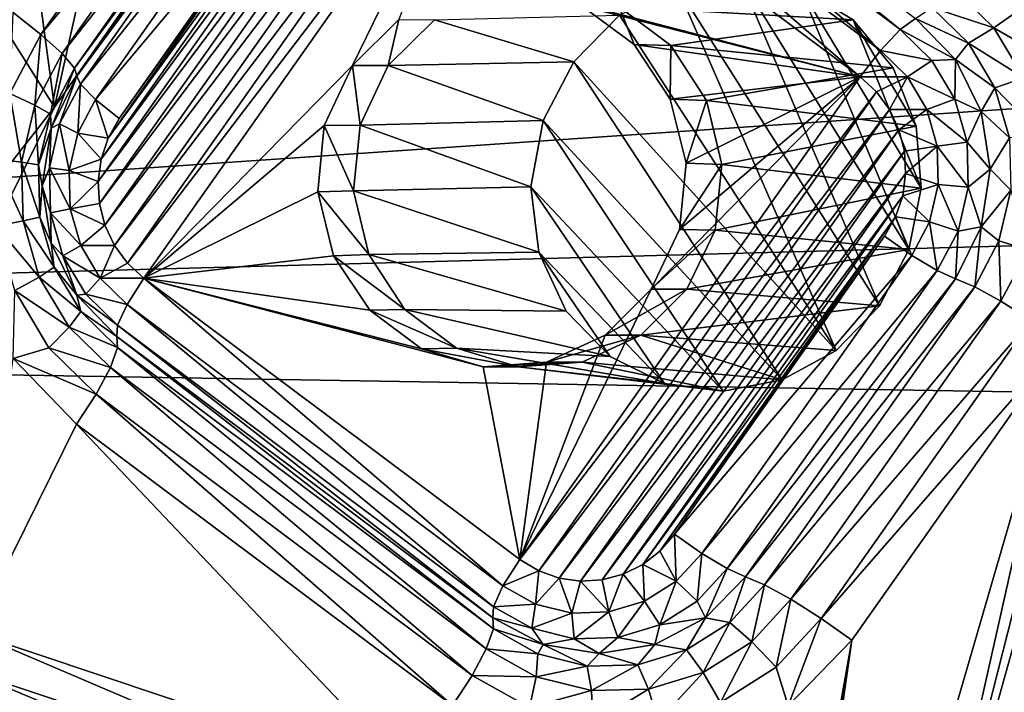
# Model space of a CAD drawing. Header units: metres. Extents: x -237 to 25, y -25 to 25.
# Tile 29 of 165: x -229.06 to -226.38, y 4.24 to 6.07. Entities that reach past the tile are written whole.
import ezdxf

# ---------------------------------------------------------------- set-up
doc = ezdxf.new("R2010")
doc.units = ezdxf.units.M
doc.layers.add('solid_10481232', color=7, linetype='CONTINUOUS')

msp = doc.modelspace()

# ---------------------------------------------------------------- linework, layer by layer
at = {"layer": 'solid_10481232'}
for points in [[(-228.534897, 7.746196, 87.649323), (-228.962341, 5.828925, 87.755898), (-229.117691, 6.977343, 87.794632)], [(-228.534897, 7.746196, 87.649323), (-227.951813, 7.267253, 87.503944), (-228.962341, 5.828925, 87.755898)], [(-228.962341, 5.828925, 87.755898), (-227.951813, 7.267253, 87.503944), (-229.149719, 6.125867, 86.229897)], [(-229.117691, 6.977343, 87.794632), (-228.962341, 5.828925, 87.755898), (-229.740005, 4.243146, 87.949791)], [(-213.77533, 6.68638, 180.407639), (-234.69548, 6.843811, 96.184639), (-235.377869, 5.207863, 96.35482)], [(-228.428802, 6.835932, 85.739517), (-228.99913, 6.026915, 85.881721), (-229.073975, 6.086112, 85.91832)], [(-228.428802, 6.835932, 85.739517), (-228.371033, 6.783558, 85.673302), (-228.99913, 6.026915, 85.881721)], [(-227.686462, 6.803862, 85.240303), (-227.645111, 6.834313, 85.31472), (-226.665985, 6.039742, 84.98587)], [(-227.645111, 6.834313, 85.31472), (-226.624619, 6.070193, 85.06028), (-226.665985, 6.039742, 84.98587)], [(-227.740341, 6.747101, 85.194672), (-227.686462, 6.803862, 85.240303), (-226.719864, 5.98298, 84.940231)], [(-227.686462, 6.803862, 85.240303), (-226.665985, 6.039742, 84.98587), (-226.719864, 5.98298, 84.940231)], [(-228.371033, 6.783558, 85.673302), (-228.941345, 5.974542, 85.815498), (-228.99913, 6.026915, 85.881721)], [(-228.371033, 6.783558, 85.673302), (-228.337112, 6.744161, 85.585182), (-228.941345, 5.974542, 85.815498)], [(-228.337112, 6.744161, 85.585182), (-228.90744, 5.935144, 85.727379), (-228.941345, 5.974542, 85.815498)], [(-228.337112, 6.744161, 85.585182), (-228.330978, 6.722357, 85.485725), (-228.90744, 5.935144, 85.727379)], [(-227.740341, 6.747101, 85.194672), (-226.775085, 5.911658, 84.932899), (-227.795578, 6.675779, 85.187332)], [(-227.740341, 6.747101, 85.194672), (-226.719864, 5.98298, 84.940231), (-226.775085, 5.911658, 84.932899)], [(-228.330978, 6.722357, 85.485725), (-228.901306, 5.91334, 85.627922), (-228.90744, 5.935144, 85.727379)], [(-228.32132, 6.700233, 85.39859), (-228.901306, 5.91334, 85.627922), (-228.330978, 6.722357, 85.485725)], [(-228.019501, 6.731121, 85.243164), (-228.83989, 5.567375, 85.447708), (-228.843414, 5.627735, 85.448593)], [(-228.076294, 6.715927, 85.257324), (-228.019501, 6.731121, 85.243164), (-228.843414, 5.627735, 85.448593)], [(-228.076294, 6.715927, 85.257324), (-228.843414, 5.627735, 85.448593), (-228.835342, 5.688108, 85.446579)], [(-227.960938, 6.73476, 85.228561), (-228.825134, 5.508846, 85.444038), (-228.83989, 5.567375, 85.447708)], [(-228.019501, 6.731121, 85.243164), (-227.960938, 6.73476, 85.228561), (-228.83989, 5.567375, 85.447708)], [(-228.129501, 6.689361, 85.270592), (-228.076294, 6.715927, 85.257324), (-228.835342, 5.688108, 85.446579)], [(-227.960938, 6.73476, 85.228561), (-227.902359, 6.726445, 85.213959), (-228.825134, 5.508846, 85.444038)], [(-227.902359, 6.726445, 85.213959), (-228.799362, 5.454002, 85.437607), (-228.825134, 5.508846, 85.444038)], [(-227.902359, 6.726445, 85.213959), (-227.847168, 6.706776, 85.200203), (-228.799362, 5.454002, 85.437607)], [(-214.167252, 5.783363, 180.505295), (-213.77533, 6.68638, 180.407639), (-235.377869, 5.207863, 96.35482)], [(-228.32132, 6.700233, 85.39859), (-228.891647, 5.891215, 85.540787), (-228.901306, 5.91334, 85.627922)], [(-228.32132, 6.700233, 85.39859), (-228.280106, 6.658993, 85.329247), (-228.891647, 5.891215, 85.540787)], [(-228.129501, 6.689361, 85.270592), (-228.835342, 5.688108, 85.446579), (-228.816254, 5.744984, 85.441818)], [(-228.176086, 6.653081, 85.282211), (-228.129501, 6.689361, 85.270592), (-228.816254, 5.744984, 85.441818)], [(-227.847168, 6.706776, 85.200203), (-228.76416, 5.405993, 85.428833), (-228.799362, 5.454002, 85.437607)], [(-227.847168, 6.706776, 85.200203), (-227.795578, 6.675779, 85.187332), (-228.76416, 5.405993, 85.428833)], [(-228.280106, 6.658993, 85.329247), (-228.850433, 5.849976, 85.471443), (-228.891647, 5.891215, 85.540787)], [(-228.280106, 6.658993, 85.329247), (-228.215866, 6.607175, 85.292122), (-228.850433, 5.849976, 85.471443)], [(-227.795578, 6.675779, 85.187332), (-228.71962, 5.365006, 85.417725), (-228.76416, 5.405993, 85.428833)], [(-228.152985, 5.942059, 85.276443), (-228.71962, 5.365006, 85.417725), (-227.795578, 6.675779, 85.187332)], [(-228.02742, 6.066896, 85.24514), (-228.152985, 5.942059, 85.276443), (-227.795578, 6.675779, 85.187332)], [(-227.696243, 6.15233, 85.162567), (-227.795578, 6.675779, 85.187332), (-226.775085, 5.911658, 84.932899)], [(-228.176086, 6.653081, 85.282211), (-228.816254, 5.744984, 85.441818), (-228.786179, 5.798158, 85.434319)], [(-228.215866, 6.607175, 85.292122), (-228.176086, 6.653081, 85.282211), (-228.786179, 5.798158, 85.434319)], [(-228.215866, 6.607175, 85.292122), (-228.786179, 5.798158, 85.434319), (-228.850433, 5.849976, 85.471443)], [(-228.855194, 6.577236, 86.073784), (-229.154617, 6.103866, 86.071045), (-229.745392, 5.080102, 86.295738)], [(-228.855194, 6.577236, 86.073784), (-229.745392, 5.080102, 86.295738), (-229.149719, 6.125867, 86.229897)], [(-227.273239, 6.159862, 87.673019), (-227.103577, 6.185945, 87.608604), (-226.722107, 5.290026, 87.305695)], [(-227.103577, 6.185945, 87.608604), (-226.642303, 5.442949, 87.298698), (-226.722107, 5.290026, 87.305695)], [(-227.103577, 6.185945, 87.608604), (-226.937958, 6.15341, 87.534698), (-226.642303, 5.442949, 87.298698)], [(-225.852539, 6.17971, 85.115128), (-225.920776, 4.560153, 85.132141), (-226.630829, 3.392807, 85.309174)], [(-226.116699, 5.414429, 85.180992), (-225.852539, 6.17971, 85.115128), (-226.630829, 3.392807, 85.309174)], [(-227.529053, 6.103484, 85.12088), (-227.696243, 6.15233, 85.162567), (-226.775085, 5.911658, 84.932899)], [(-227.428726, 6.102077, 85.511124), (-226.794022, 6.066704, 87.46051), (-226.937958, 6.15341, 87.534698)], [(-227.42778, 6.078794, 87.719818), (-227.273239, 6.159862, 87.673019), (-226.840271, 5.168464, 87.331055)], [(-227.273239, 6.159862, 87.673019), (-226.722107, 5.290026, 87.305695), (-226.840271, 5.168464, 87.331055)], [(-226.937958, 6.15341, 87.534698), (-226.608887, 5.609446, 87.311348), (-226.642303, 5.442949, 87.298698)], [(-226.937958, 6.15341, 87.534698), (-226.794022, 6.066704, 87.46051), (-226.608887, 5.609446, 87.311348)], [(-226.52356, 6.15443, 85.212669), (-226.411438, 6.044782, 85.184723), (-226.580475, 6.100204, 85.147209)], [(-226.332092, 6.100856, 85.216751), (-226.411438, 6.044782, 85.184723), (-226.52356, 6.15443, 85.212669)], [(-228.962341, 5.828925, 87.755898), (-229.149719, 6.125867, 86.229897), (-230.003967, 4.499037, 86.442886)], [(-227.388382, 5.999053, 85.085815), (-227.529053, 6.103484, 85.12088), (-226.775085, 5.911658, 84.932899)], [(-227.428726, 6.102077, 85.511124), (-227.529053, 6.103484, 85.12088), (-227.388382, 5.999053, 85.085815)], [(-227.428726, 6.102077, 85.511124), (-227.388382, 5.999053, 85.085815), (-227.288361, 5.996208, 85.47551)], [(-227.428726, 6.102077, 85.511124), (-227.288361, 5.996208, 85.47551), (-226.794022, 6.066704, 87.46051)], [(-226.580475, 6.100204, 85.147209), (-226.480682, 6.0026, 85.122322), (-226.624619, 6.070193, 85.06028)], [(-226.411438, 6.044782, 85.184723), (-226.480682, 6.0026, 85.122322), (-226.580475, 6.100204, 85.147209)], [(-226.332092, 6.100856, 85.216751), (-226.239548, 5.945206, 85.193672), (-226.411438, 6.044782, 85.184723)], [(-229.083649, 5.866487, 85.902794), (-229.073975, 6.086112, 85.91832), (-228.99913, 6.026915, 85.881721)], [(-227.930664, 6.066791, 85.634087), (-227.42778, 6.078794, 87.719818), (-227.5522, 5.952332, 87.744507)], [(-227.42778, 6.078794, 87.719818), (-226.840271, 5.168464, 87.331055), (-227.5522, 5.952332, 87.744507)], [(-226.665985, 6.039742, 84.98587), (-226.624619, 6.070193, 85.06028), (-226.515991, 5.958236, 85.033195)], [(-226.480682, 6.0026, 85.122322), (-226.515991, 5.958236, 85.033195), (-226.624619, 6.070193, 85.06028)], [(-228.056213, 5.942059, 85.664566), (-228.152985, 5.942059, 85.276443), (-228.02742, 6.066896, 85.24514)], [(-227.930664, 6.066791, 85.634087), (-228.056213, 5.942059, 85.664566), (-228.02742, 6.066896, 85.24514)], [(-227.930664, 6.066791, 85.634087), (-227.5522, 5.952332, 87.744507), (-228.056213, 5.942059, 85.664566)], [(-227.288361, 5.996208, 85.47551), (-226.685471, 5.935756, 87.394241), (-226.794022, 6.066704, 87.46051)], [(-226.794022, 6.066704, 87.46051), (-226.62291, 5.777595, 87.343369), (-226.608887, 5.609446, 87.311348)], [(-226.794022, 6.066704, 87.46051), (-226.685471, 5.935756, 87.394241), (-226.62291, 5.777595, 87.343369)], [(-226.411438, 6.044782, 85.184723), (-226.330688, 5.908965, 85.164581), (-226.480682, 6.0026, 85.122322)], [(-226.239548, 5.945206, 85.193672), (-226.330688, 5.908965, 85.164581), (-226.411438, 6.044782, 85.184723)], [(-229.083649, 5.866487, 85.902794), (-228.99913, 6.026915, 85.881721), (-229.015106, 5.834555, 85.833885)], [(-228.99913, 6.026915, 85.881721), (-228.941345, 5.974542, 85.815498), (-229.015106, 5.834555, 85.833885)], [(-226.665985, 6.039742, 84.98587), (-226.57991, 5.955568, 84.964409), (-226.719864, 5.98298, 84.940231)], [(-226.665985, 6.039742, 84.98587), (-226.515991, 5.958236, 85.033195), (-226.57991, 5.955568, 84.964409)], [(-227.290482, 5.851027, 85.061401), (-227.388382, 5.999053, 85.085815), (-226.775085, 5.911658, 84.932899)], [(-227.288361, 5.996208, 85.47551), (-227.388382, 5.999053, 85.085815), (-227.290482, 5.851027, 85.061401)], [(-227.288361, 5.996208, 85.47551), (-227.290482, 5.851027, 85.061401), (-227.191727, 5.847435, 85.450577)], [(-227.288361, 5.996208, 85.47551), (-227.191727, 5.847435, 85.450577), (-226.685471, 5.935756, 87.394241)], [(-226.480682, 6.0026, 85.122322), (-226.408798, 5.881702, 85.104401), (-226.515991, 5.958236, 85.033195)], [(-226.330688, 5.908965, 85.164581), (-226.408798, 5.881702, 85.104401), (-226.480682, 6.0026, 85.122322)], [(-229.015106, 5.834555, 85.833885), (-228.941345, 5.974542, 85.815498), (-228.973083, 5.810534, 85.743752)], [(-228.941345, 5.974542, 85.815498), (-228.90744, 5.935144, 85.727379), (-228.973083, 5.810534, 85.743752)], [(-226.719864, 5.98298, 84.940231), (-226.646683, 5.911414, 84.921989), (-226.775085, 5.911658, 84.932899)], [(-226.57991, 5.955568, 84.964409), (-226.646683, 5.911414, 84.921989), (-226.719864, 5.98298, 84.940231)], [(-228.973083, 5.810534, 85.743752), (-228.90744, 5.935144, 85.727379), (-228.971054, 5.772266, 85.645309)], [(-228.90744, 5.935144, 85.727379), (-228.901306, 5.91334, 85.627922), (-228.971054, 5.772266, 85.645309)], [(-228.152985, 5.942059, 85.276443), (-228.229599, 5.779529, 85.295547), (-228.71962, 5.365006, 85.417725)], [(-228.132339, 5.780779, 85.684372), (-228.229599, 5.779529, 85.295547), (-228.152985, 5.942059, 85.276443)], [(-228.132339, 5.780779, 85.684372), (-228.152985, 5.942059, 85.276443), (-228.056213, 5.942059, 85.664566)], [(-227.635147, 5.793341, 87.745361), (-228.132339, 5.780779, 85.684372), (-228.056213, 5.942059, 85.664566)], [(-227.635147, 5.793341, 87.745361), (-228.056213, 5.942059, 85.664566), (-227.5522, 5.952332, 87.744507)], [(-227.635147, 5.793341, 87.745361), (-227.5522, 5.952332, 87.744507), (-226.986526, 5.088569, 87.372162)], [(-226.986526, 5.088569, 87.372162), (-227.5522, 5.952332, 87.744507), (-226.840271, 5.168464, 87.331055)], [(-227.191727, 5.847435, 85.450577), (-226.62291, 5.777595, 87.343369), (-226.685471, 5.935756, 87.394241)], [(-226.57991, 5.955568, 84.964409), (-226.517914, 5.851305, 84.948952), (-226.646683, 5.911414, 84.921989)], [(-226.57991, 5.955568, 84.964409), (-226.515991, 5.958236, 85.033195), (-226.517914, 5.851305, 84.948952)], [(-226.517914, 5.851305, 84.948952), (-226.515991, 5.958236, 85.033195), (-226.446243, 5.817162, 85.015808)], [(-226.408798, 5.881702, 85.104401), (-226.446243, 5.817162, 85.015808), (-226.515991, 5.958236, 85.033195)], [(-228.948257, 5.783751, 85.554901), (-228.971054, 5.772266, 85.645309), (-228.901306, 5.91334, 85.627922)], [(-228.948257, 5.783751, 85.554901), (-228.901306, 5.91334, 85.627922), (-228.891647, 5.891215, 85.540787)], [(-226.775085, 5.911658, 84.932899), (-226.730545, 5.870672, 84.921799), (-227.699142, 4.600886, 85.163292)], [(-227.341736, 5.334606, 85.074181), (-226.775085, 5.911658, 84.932899), (-227.699142, 4.600886, 85.163292)], [(-227.265106, 5.497136, 85.055077), (-226.775085, 5.911658, 84.932899), (-227.341736, 5.334606, 85.074181)], [(-227.247452, 5.677078, 85.050674), (-227.290482, 5.851027, 85.061401), (-226.775085, 5.911658, 84.932899)], [(-227.265106, 5.497136, 85.055077), (-227.247452, 5.677078, 85.050674), (-226.775085, 5.911658, 84.932899)], [(-226.646683, 5.911414, 84.921989), (-226.730545, 5.870672, 84.921799), (-226.775085, 5.911658, 84.932899)], [(-226.646683, 5.911414, 84.921989), (-226.695343, 5.822663, 84.913017), (-226.730545, 5.870672, 84.921799)], [(-226.646683, 5.911414, 84.921989), (-226.593979, 5.822768, 84.908852), (-226.695343, 5.822663, 84.913017)], [(-226.517914, 5.851305, 84.948952), (-226.593979, 5.822768, 84.908852), (-226.646683, 5.911414, 84.921989)], [(-226.330688, 5.908965, 85.164581), (-226.286789, 5.756235, 85.153641), (-226.408798, 5.881702, 85.104401)], [(-228.948257, 5.783751, 85.554901), (-228.891647, 5.891215, 85.540787), (-228.898575, 5.758608, 85.483444)], [(-228.891647, 5.891215, 85.540787), (-228.850433, 5.849976, 85.471443), (-228.898575, 5.758608, 85.483444)], [(-226.408798, 5.881702, 85.104401), (-226.36972, 5.745749, 85.094658), (-226.446243, 5.817162, 85.015808)], [(-226.286789, 5.756235, 85.153641), (-226.36972, 5.745749, 85.094658), (-226.408798, 5.881702, 85.104401)], [(-229.125, 5.68898, 85.913101), (-229.083649, 5.866487, 85.902794), (-229.051178, 5.679666, 85.84288)], [(-229.083649, 5.866487, 85.902794), (-229.015106, 5.834555, 85.833885), (-229.051178, 5.679666, 85.84288)], [(-226.730545, 5.870672, 84.921799), (-227.647537, 4.569889, 85.150429), (-227.699142, 4.600886, 85.163292)], [(-226.730545, 5.870672, 84.921799), (-226.695343, 5.822663, 84.913017), (-227.647537, 4.569889, 85.150429)], [(-229.740005, 4.243146, 87.949791), (-228.962341, 5.828925, 87.755898), (-230.003967, 4.499037, 86.442886)], [(-229.051178, 5.679666, 85.84288), (-229.015106, 5.834555, 85.833885), (-229.005203, 5.67266, 85.751755)], [(-229.015106, 5.834555, 85.833885), (-228.973083, 5.810534, 85.743752), (-229.005203, 5.67266, 85.751755)], [(-228.816254, 5.744984, 85.441818), (-228.898575, 5.758608, 85.483444), (-228.850433, 5.849976, 85.471443)], [(-228.816254, 5.744984, 85.441818), (-228.850433, 5.849976, 85.471443), (-228.786179, 5.798158, 85.434319)], [(-227.191727, 5.847435, 85.450577), (-227.290482, 5.851027, 85.061401), (-227.247452, 5.677078, 85.050674)], [(-227.191727, 5.847435, 85.450577), (-227.247452, 5.677078, 85.050674), (-227.150192, 5.673619, 85.439423)], [(-227.191727, 5.847435, 85.450577), (-227.150192, 5.673619, 85.439423), (-226.62291, 5.777595, 87.343369)], [(-226.517914, 5.851305, 84.948952), (-226.484222, 5.734058, 84.940552), (-226.593979, 5.822768, 84.908852)], [(-226.517914, 5.851305, 84.948952), (-226.446243, 5.817162, 85.015808), (-226.484222, 5.734058, 84.940552)], [(-229.005203, 5.67266, 85.751755), (-228.973083, 5.810534, 85.743752), (-228.971054, 5.772266, 85.645309)], [(-226.695343, 5.822663, 84.913017), (-227.592361, 4.55022, 85.136665), (-227.647537, 4.569889, 85.150429)], [(-226.695343, 5.822663, 84.913017), (-226.669571, 5.767819, 84.906593), (-227.592361, 4.55022, 85.136665)], [(-226.593979, 5.822768, 84.908852), (-226.669571, 5.767819, 84.906593), (-226.695343, 5.822663, 84.913017)], [(-226.593979, 5.822768, 84.908852), (-226.565323, 5.723082, 84.901703), (-226.669571, 5.767819, 84.906593)], [(-226.484222, 5.734058, 84.940552), (-226.565323, 5.723082, 84.901703), (-226.593979, 5.822768, 84.908852)], [(-226.484222, 5.734058, 84.940552), (-226.446243, 5.817162, 85.015808), (-226.422211, 5.66078, 85.009819)], [(-226.36972, 5.745749, 85.094658), (-226.422211, 5.66078, 85.009819), (-226.446243, 5.817162, 85.015808)], [(-214.501633, 4.856084, 180.588608), (-214.167252, 5.783363, 180.505295), (-235.377869, 5.207863, 96.35482)], [(-228.975952, 5.664848, 85.561813), (-228.971054, 5.772266, 85.645309), (-228.948257, 5.783751, 85.554901)], [(-228.975952, 5.664848, 85.561813), (-228.948257, 5.783751, 85.554901), (-228.922119, 5.657514, 85.489319)], [(-228.948257, 5.783751, 85.554901), (-228.898575, 5.758608, 85.483444), (-228.922119, 5.657514, 85.489319)], [(-228.229599, 5.779529, 85.295547), (-228.247253, 5.599587, 85.29995), (-228.71962, 5.365006, 85.417725)], [(-228.150223, 5.602432, 85.690285), (-228.247253, 5.599587, 85.29995), (-228.229599, 5.779529, 85.295547)], [(-228.132339, 5.780779, 85.684372), (-228.150223, 5.602432, 85.690285), (-228.229599, 5.779529, 85.295547)], [(-227.668839, 5.613073, 87.722435), (-228.150223, 5.602432, 85.690285), (-228.132339, 5.780779, 85.684372)], [(-227.635147, 5.793341, 87.745361), (-227.668839, 5.613073, 87.722435), (-228.132339, 5.780779, 85.684372)], [(-227.635147, 5.793341, 87.745361), (-227.146515, 5.057941, 87.425385), (-227.668839, 5.613073, 87.722435)], [(-227.635147, 5.793341, 87.745361), (-226.986526, 5.088569, 87.372162), (-227.146515, 5.057941, 87.425385)], [(-227.150192, 5.673619, 85.439423), (-226.608887, 5.609446, 87.311348), (-226.62291, 5.777595, 87.343369)], [(-229.005203, 5.67266, 85.751755), (-228.971054, 5.772266, 85.645309), (-228.995087, 5.615884, 85.651306)], [(-228.975952, 5.664848, 85.561813), (-228.995087, 5.615884, 85.651306), (-228.971054, 5.772266, 85.645309)], [(-228.835342, 5.688108, 85.446579), (-228.922119, 5.657514, 85.489319), (-228.898575, 5.758608, 85.483444)], [(-228.816254, 5.744984, 85.441818), (-228.835342, 5.688108, 85.446579), (-228.898575, 5.758608, 85.483444)], [(-226.669571, 5.767819, 84.906593), (-227.533783, 4.541905, 85.122063), (-227.592361, 4.55022, 85.136665)], [(-226.669571, 5.767819, 84.906593), (-226.654831, 5.709291, 84.902916), (-227.533783, 4.541905, 85.122063)], [(-226.565323, 5.723082, 84.901703), (-226.654831, 5.709291, 84.902916), (-226.669571, 5.767819, 84.906593)], [(-226.565323, 5.723082, 84.901703), (-226.651291, 5.648931, 84.902039), (-226.654831, 5.709291, 84.902916)], [(-226.565323, 5.723082, 84.901703), (-226.562683, 5.619151, 84.901047), (-226.651291, 5.648931, 84.902039)], [(-226.484222, 5.734058, 84.940552), (-226.48111, 5.611817, 84.939774), (-226.565323, 5.723082, 84.901703)], [(-226.48111, 5.611817, 84.939774), (-226.562683, 5.619151, 84.901047), (-226.565323, 5.723082, 84.901703)], [(-226.484222, 5.734058, 84.940552), (-226.422211, 5.66078, 85.009819), (-226.48111, 5.611817, 84.939774)], [(-226.36972, 5.745749, 85.094658), (-226.366119, 5.604005, 85.093758), (-226.422211, 5.66078, 85.009819)], [(-226.654831, 5.709291, 84.902916), (-227.475204, 4.545544, 85.10746), (-227.533783, 4.541905, 85.122063)], [(-226.654831, 5.709291, 84.902916), (-226.651291, 5.648931, 84.902039), (-227.475204, 4.545544, 85.10746)], [(-229.125, 5.68898, 85.913101), (-229.051178, 5.679666, 85.84288), (-229.047134, 5.520431, 85.841873)], [(-229.120361, 5.506492, 85.911942), (-229.125, 5.68898, 85.913101), (-229.047134, 5.520431, 85.841873)], [(-229.051178, 5.679666, 85.84288), (-229.005203, 5.67266, 85.751755), (-229.001602, 5.530916, 85.750862)], [(-229.047134, 5.520431, 85.841873), (-229.051178, 5.679666, 85.84288), (-229.001602, 5.530916, 85.750862)], [(-229.001602, 5.530916, 85.750862), (-229.005203, 5.67266, 85.751755), (-228.995087, 5.615884, 85.651306)], [(-228.835342, 5.688108, 85.446579), (-228.843414, 5.627735, 85.448593), (-228.922119, 5.657514, 85.489319)], [(-227.150192, 5.673619, 85.439423), (-227.247452, 5.677078, 85.050674), (-227.265106, 5.497136, 85.055077)], [(-227.150192, 5.673619, 85.439423), (-227.265106, 5.497136, 85.055077), (-227.168686, 5.495539, 85.443474)], [(-227.150192, 5.673619, 85.439423), (-227.168686, 5.495539, 85.443474), (-226.608887, 5.609446, 87.311348)], [(-228.972855, 5.542607, 85.561035), (-228.995087, 5.615884, 85.651306), (-228.975952, 5.664848, 85.561813)], [(-228.975952, 5.664848, 85.561813), (-228.922119, 5.657514, 85.489319), (-228.919479, 5.553583, 85.488663)], [(-228.972855, 5.542607, 85.561035), (-228.975952, 5.664848, 85.561813), (-228.919479, 5.553583, 85.488663)], [(-228.843414, 5.627735, 85.448593), (-228.919479, 5.553583, 85.488663), (-228.922119, 5.657514, 85.489319)], [(-226.651291, 5.648931, 84.902039), (-227.418411, 4.560738, 85.0933), (-227.475204, 4.545544, 85.10746)], [(-226.651291, 5.648931, 84.902039), (-226.659363, 5.588557, 84.904045), (-227.418411, 4.560738, 85.0933)], [(-226.562683, 5.619151, 84.901047), (-226.659363, 5.588557, 84.904045), (-226.651291, 5.648931, 84.902039)], [(-226.48111, 5.611817, 84.939774), (-226.422211, 5.66078, 85.009819), (-226.446243, 5.504399, 85.015808)], [(-226.366119, 5.604005, 85.093758), (-226.446243, 5.504399, 85.015808), (-226.422211, 5.66078, 85.009819)], [(-229.001602, 5.530916, 85.750862), (-228.995087, 5.615884, 85.651306), (-228.971054, 5.459503, 85.645309)], [(-228.972855, 5.542607, 85.561035), (-228.971054, 5.459503, 85.645309), (-228.995087, 5.615884, 85.651306)], [(-228.843414, 5.627735, 85.448593), (-228.83989, 5.567375, 85.447708), (-228.919479, 5.553583, 85.488663)], [(-226.562683, 5.619151, 84.901047), (-226.586227, 5.518057, 84.906921), (-226.659363, 5.588557, 84.904045)], [(-226.50882, 5.492914, 84.946686), (-226.586227, 5.518057, 84.906921), (-226.562683, 5.619151, 84.901047)], [(-226.48111, 5.611817, 84.939774), (-226.50882, 5.492914, 84.946686), (-226.562683, 5.619151, 84.901047)], [(-228.247253, 5.599587, 85.29995), (-228.204239, 5.425638, 85.289223), (-228.71962, 5.365006, 85.417725)], [(-228.150223, 5.602432, 85.690285), (-228.108261, 5.429002, 85.680611), (-228.247253, 5.599587, 85.29995)], [(-228.108261, 5.429002, 85.680611), (-228.204239, 5.425638, 85.289223), (-228.247253, 5.599587, 85.29995)], [(-227.668839, 5.613073, 87.722435), (-227.647476, 5.435274, 87.679199), (-228.150223, 5.602432, 85.690285)], [(-227.647476, 5.435274, 87.679199), (-228.108261, 5.429002, 85.680611), (-228.150223, 5.602432, 85.690285)], [(-227.668839, 5.613073, 87.722435), (-227.146515, 5.057941, 87.425385), (-227.305893, 5.079017, 87.486824)], [(-227.668839, 5.613073, 87.722435), (-227.305893, 5.079017, 87.486824), (-227.647476, 5.435274, 87.679199)], [(-226.659363, 5.588557, 84.904045), (-227.365204, 4.587304, 85.080032), (-227.418411, 4.560738, 85.0933)], [(-226.659363, 5.588557, 84.904045), (-226.678452, 5.531681, 84.908806), (-227.365204, 4.587304, 85.080032)], [(-227.168686, 5.495539, 85.443474), (-226.642303, 5.442949, 87.298698), (-226.608887, 5.609446, 87.311348)], [(-226.586227, 5.518057, 84.906921), (-226.678452, 5.531681, 84.908806), (-226.659363, 5.588557, 84.904045)], [(-226.48111, 5.611817, 84.939774), (-226.446243, 5.504399, 85.015808), (-226.50882, 5.492914, 84.946686)], [(-226.366119, 5.604005, 85.093758), (-226.398239, 5.466131, 85.101768), (-226.446243, 5.504399, 85.015808)], [(-226.318817, 5.442111, 85.161629), (-226.398239, 5.466131, 85.101768), (-226.366119, 5.604005, 85.093758)], [(-228.83989, 5.567375, 85.447708), (-228.825134, 5.508846, 85.444038), (-228.919479, 5.553583, 85.488663)], [(-228.972855, 5.542607, 85.561035), (-228.919479, 5.553583, 85.488663), (-228.890823, 5.453897, 85.481514)], [(-228.939148, 5.425361, 85.552635), (-228.971054, 5.459503, 85.645309), (-228.972855, 5.542607, 85.561035)], [(-228.939148, 5.425361, 85.552635), (-228.972855, 5.542607, 85.561035), (-228.890823, 5.453897, 85.481514)], [(-228.825134, 5.508846, 85.444038), (-228.890823, 5.453897, 85.481514), (-228.919479, 5.553583, 85.488663)], [(-229.120361, 5.506492, 85.911942), (-229.047134, 5.520431, 85.841873), (-229.003235, 5.367701, 85.830925)], [(-229.047134, 5.520431, 85.841873), (-229.001602, 5.530916, 85.750862), (-228.962524, 5.394963, 85.741119)], [(-229.003235, 5.367701, 85.830925), (-229.047134, 5.520431, 85.841873), (-228.962524, 5.394963, 85.741119)], [(-228.962524, 5.394963, 85.741119), (-229.001602, 5.530916, 85.750862), (-228.971054, 5.459503, 85.645309)], [(-228.825134, 5.508846, 85.444038), (-228.799362, 5.454002, 85.437607), (-228.890823, 5.453897, 85.481514)], [(-226.678452, 5.531681, 84.908806), (-227.318619, 4.623584, 85.06842), (-227.365204, 4.587304, 85.080032)], [(-226.678452, 5.531681, 84.908806), (-226.708527, 5.478507, 84.916306), (-227.318619, 4.623584, 85.06842)], [(-226.634369, 5.426689, 84.918922), (-226.708527, 5.478507, 84.916306), (-226.678452, 5.531681, 84.908806)], [(-226.586227, 5.518057, 84.906921), (-226.634369, 5.426689, 84.918922), (-226.678452, 5.531681, 84.908806)], [(-226.586227, 5.518057, 84.906921), (-226.56543, 5.385449, 84.9608), (-226.634369, 5.426689, 84.918922)], [(-226.50882, 5.492914, 84.946686), (-226.56543, 5.385449, 84.9608), (-226.586227, 5.518057, 84.906921)], [(-229.070053, 5.331459, 85.899399), (-229.120361, 5.506492, 85.911942), (-229.003235, 5.367701, 85.830925)], [(-227.168686, 5.495539, 85.443474), (-227.265106, 5.497136, 85.055077), (-227.341736, 5.334606, 85.074181)], [(-227.168686, 5.495539, 85.443474), (-227.341736, 5.334606, 85.074181), (-227.244965, 5.334606, 85.462296)], [(-227.168686, 5.495539, 85.443474), (-227.244965, 5.334606, 85.462296), (-226.642303, 5.442949, 87.298698)], [(-226.50882, 5.492914, 84.946686), (-226.515991, 5.363325, 85.033195), (-226.56543, 5.385449, 84.9608)], [(-226.446243, 5.504399, 85.015808), (-226.463882, 5.341521, 85.118134), (-226.515991, 5.363325, 85.033195)], [(-226.50882, 5.492914, 84.946686), (-226.446243, 5.504399, 85.015808), (-226.515991, 5.363325, 85.033195)], [(-226.398239, 5.466131, 85.101768), (-226.463882, 5.341521, 85.118134), (-226.446243, 5.504399, 85.015808)], [(-228.962524, 5.394963, 85.741119), (-228.971054, 5.459503, 85.645309), (-228.901306, 5.318429, 85.627922)], [(-228.939148, 5.425361, 85.552635), (-228.901306, 5.318429, 85.627922), (-228.971054, 5.459503, 85.645309)], [(-228.939148, 5.425361, 85.552635), (-228.890823, 5.453897, 85.481514), (-228.83812, 5.365251, 85.468376)], [(-228.799362, 5.454002, 85.437607), (-228.83812, 5.365251, 85.468376), (-228.890823, 5.453897, 85.481514)], [(-228.799362, 5.454002, 85.437607), (-228.76416, 5.405993, 85.428833), (-228.83812, 5.365251, 85.468376)], [(-226.708527, 5.478507, 84.916306), (-227.278854, 4.66949, 85.058502), (-227.318619, 4.623584, 85.06842)], [(-226.634369, 5.426689, 84.918922), (-227.278854, 4.66949, 85.058502), (-226.708527, 5.478507, 84.916306)], [(-226.398239, 5.466131, 85.101768), (-226.392578, 5.302124, 85.180016), (-226.463882, 5.341521, 85.118134)], [(-226.318817, 5.442111, 85.161629), (-226.392578, 5.302124, 85.180016), (-226.398239, 5.466131, 85.101768)], [(-228.108261, 5.429002, 85.680611), (-228.011215, 5.280107, 85.656364), (-228.204239, 5.425638, 85.289223)], [(-227.647476, 5.435274, 87.679199), (-227.572495, 5.275101, 87.620338), (-228.108261, 5.429002, 85.680611)], [(-227.572495, 5.275101, 87.620338), (-228.011215, 5.280107, 85.656364), (-228.108261, 5.429002, 85.680611)], [(-227.647476, 5.435274, 87.679199), (-227.305893, 5.079017, 87.486824), (-227.453293, 5.152442, 87.55365)], [(-227.647476, 5.435274, 87.679199), (-227.453293, 5.152442, 87.55365), (-227.572495, 5.275101, 87.620338)], [(-226.634369, 5.426689, 84.918922), (-227.204697, 4.617672, 85.061119), (-227.278854, 4.66949, 85.058502)], [(-226.642303, 5.442949, 87.298698), (-227.244965, 5.334606, 85.462296), (-226.722107, 5.290026, 87.305695)], [(-226.634369, 5.426689, 84.918922), (-226.56543, 5.385449, 84.9608), (-227.204697, 4.617672, 85.061119)], [(-226.318817, 5.442111, 85.161629), (-226.310471, 5.24975, 85.211357), (-226.392578, 5.302124, 85.180016)], [(-228.877151, 5.321097, 85.537178), (-228.901306, 5.318429, 85.627922), (-228.939148, 5.425361, 85.552635)], [(-228.877151, 5.321097, 85.537178), (-228.939148, 5.425361, 85.552635), (-228.83812, 5.365251, 85.468376)], [(-228.76416, 5.405993, 85.428833), (-228.71962, 5.365006, 85.417725), (-228.83812, 5.365251, 85.468376)], [(-228.204239, 5.425638, 85.289223), (-228.106323, 5.277612, 85.264816), (-228.71962, 5.365006, 85.417725)], [(-228.011215, 5.280107, 85.656364), (-228.106323, 5.277612, 85.264816), (-228.204239, 5.425638, 85.289223)], [(-226.227188, 5.190552, 85.208542), (-226.116699, 5.414429, 85.180992), (-226.630829, 3.392807, 85.309174)], [(-229.003235, 5.367701, 85.830925), (-228.962524, 5.394963, 85.741119), (-228.89064, 5.274065, 85.72319)], [(-228.89064, 5.274065, 85.72319), (-228.962524, 5.394963, 85.741119), (-228.901306, 5.318429, 85.627922)], [(-226.56543, 5.385449, 84.9608), (-227.135757, 4.576433, 85.102997), (-227.204697, 4.617672, 85.061119)], [(-226.56543, 5.385449, 84.9608), (-226.515991, 5.363325, 85.033195), (-227.135757, 4.576433, 85.102997)], [(-229.070053, 5.331459, 85.899399), (-229.003235, 5.367701, 85.830925), (-228.922485, 5.231884, 85.810791)], [(-228.922485, 5.231884, 85.810791), (-229.003235, 5.367701, 85.830925), (-228.89064, 5.274065, 85.72319)], [(-228.877151, 5.321097, 85.537178), (-228.83812, 5.365251, 85.468376), (-228.764938, 5.293685, 85.450134)], [(-228.71962, 5.365006, 85.417725), (-228.764938, 5.293685, 85.450134), (-228.83812, 5.365251, 85.468376)], [(-227.744461, 4.529564, 85.195694), (-228.764938, 5.293685, 85.450134), (-228.71962, 5.365006, 85.417725)], [(-227.798462, 5.124335, 85.188057), (-227.699142, 4.600886, 85.163292), (-228.71962, 5.365006, 85.417725)], [(-227.744461, 4.529564, 85.195694), (-228.71962, 5.365006, 85.417725), (-227.699142, 4.600886, 85.163292)], [(-227.965652, 5.173181, 85.229744), (-227.798462, 5.124335, 85.188057), (-228.71962, 5.365006, 85.417725)], [(-228.106323, 5.277612, 85.264816), (-227.965652, 5.173181, 85.229744), (-228.71962, 5.365006, 85.417725)], [(-226.515991, 5.363325, 85.033195), (-227.086319, 4.554308, 85.1754), (-227.135757, 4.576433, 85.102997)], [(-226.463882, 5.341521, 85.118134), (-227.086319, 4.554308, 85.1754), (-226.515991, 5.363325, 85.033195)], [(-228.977509, 5.175809, 85.876328), (-229.074463, 5.1464, 85.918442), (-229.070053, 5.331459, 85.899399)], [(-228.977509, 5.175809, 85.876328), (-229.070053, 5.331459, 85.899399), (-228.922485, 5.231884, 85.810791)], [(-228.791092, 5.236924, 85.515717), (-228.901306, 5.318429, 85.627922), (-228.877151, 5.321097, 85.537178)], [(-228.791092, 5.236924, 85.515717), (-228.877151, 5.321097, 85.537178), (-228.764938, 5.293685, 85.450134)], [(-227.4673, 5.209769, 85.105484), (-227.341736, 5.334606, 85.074181), (-227.699142, 4.600886, 85.163292)], [(-227.244965, 5.334606, 85.462296), (-227.341736, 5.334606, 85.074181), (-227.4673, 5.209769, 85.105484)], [(-227.370392, 5.209795, 85.493767), (-227.244965, 5.334606, 85.462296), (-227.4673, 5.209769, 85.105484)], [(-226.722107, 5.290026, 87.305695), (-227.244965, 5.334606, 85.462296), (-227.370392, 5.209795, 85.493767)], [(-226.463882, 5.341521, 85.118134), (-227.03421, 4.532505, 85.260338), (-227.086319, 4.554308, 85.1754)], [(-226.463882, 5.341521, 85.118134), (-226.392578, 5.302124, 85.180016), (-227.03421, 4.532505, 85.260338)], [(-228.89064, 5.274065, 85.72319), (-228.901306, 5.318429, 85.627922), (-228.792679, 5.206472, 85.600838)], [(-228.791092, 5.236924, 85.515717), (-228.792679, 5.206472, 85.600838), (-228.901306, 5.318429, 85.627922)], [(-227.770615, 4.472803, 85.261284), (-228.791092, 5.236924, 85.515717), (-228.764938, 5.293685, 85.450134)], [(-227.744461, 4.529564, 85.195694), (-227.770615, 4.472803, 85.261284), (-228.764938, 5.293685, 85.450134)], [(-226.392578, 5.302124, 85.180016), (-226.962891, 4.493107, 85.322212), (-227.03421, 4.532505, 85.260338)], [(-226.392578, 5.302124, 85.180016), (-226.310471, 5.24975, 85.211357), (-226.962891, 4.493107, 85.322212)], [(-228.922485, 5.231884, 85.810791), (-228.89064, 5.274065, 85.72319), (-228.790833, 5.176462, 85.698311)], [(-228.790833, 5.176462, 85.698311), (-228.89064, 5.274065, 85.72319), (-228.792679, 5.206472, 85.600838)], [(-228.011215, 5.280107, 85.656364), (-227.870743, 5.174369, 85.620728), (-228.106323, 5.277612, 85.264816)], [(-227.870743, 5.174369, 85.620728), (-227.965652, 5.173181, 85.229744), (-228.106323, 5.277612, 85.264816)], [(-227.453293, 5.152442, 87.55365), (-227.870743, 5.174369, 85.620728), (-228.011215, 5.280107, 85.656364)], [(-227.572495, 5.275101, 87.620338), (-227.453293, 5.152442, 87.55365), (-228.011215, 5.280107, 85.656364)], [(-226.840271, 5.168464, 87.331055), (-226.722107, 5.290026, 87.305695), (-227.370392, 5.209795, 85.493767)], [(-226.310471, 5.24975, 85.211357), (-226.880798, 4.440733, 85.353554), (-226.962891, 4.493107, 85.322212)], [(-226.310471, 5.24975, 85.211357), (-226.227188, 5.190552, 85.208542), (-226.880798, 4.440733, 85.353554)], [(-228.977509, 5.175809, 85.876328), (-228.922485, 5.231884, 85.810791), (-228.810364, 5.122235, 85.782837)], [(-228.810364, 5.122235, 85.782837), (-228.922485, 5.231884, 85.810791), (-228.790833, 5.176462, 85.698311)], [(-227.772186, 4.442351, 85.346405), (-228.792679, 5.206472, 85.600838), (-228.791092, 5.236924, 85.515717)], [(-227.770615, 4.472803, 85.261284), (-227.772186, 4.442351, 85.346405), (-228.791092, 5.236924, 85.515717)], [(-214.501633, 4.856084, 180.588608), (-235.377869, 5.207863, 96.35482), (-235.870468, 3.503204, 96.477684)], [(-227.770355, 4.412341, 85.443878), (-228.790833, 5.176462, 85.698311), (-228.792679, 5.206472, 85.600838)], [(-227.770355, 4.412341, 85.443878), (-228.792679, 5.206472, 85.600838), (-227.772186, 4.442351, 85.346405)], [(-227.625992, 5.137018, 85.14505), (-227.4673, 5.209769, 85.105484), (-227.699142, 4.600886, 85.163292)], [(-227.370392, 5.209795, 85.493767), (-227.4673, 5.209769, 85.105484), (-227.625992, 5.137018, 85.14505)], [(-227.529663, 5.136813, 85.534042), (-227.370392, 5.209795, 85.493767), (-227.625992, 5.137018, 85.14505)], [(-226.986526, 5.088569, 87.372162), (-227.370392, 5.209795, 85.493767), (-227.529663, 5.136813, 85.534042)], [(-226.986526, 5.088569, 87.372162), (-226.840271, 5.168464, 87.331055), (-227.370392, 5.209795, 85.493767)], [(-226.227188, 5.190552, 85.208542), (-226.630829, 3.392807, 85.309174), (-227.122101, 2.112063, 85.431664)], [(-226.797516, 4.381536, 85.350739), (-226.227188, 5.190552, 85.208542), (-227.122101, 2.112063, 85.431664)], [(-226.880798, 4.440733, 85.353554), (-226.227188, 5.190552, 85.208542), (-226.797516, 4.381536, 85.350739)], [(-228.84903, 5.050149, 85.844292), (-229.074463, 5.1464, 85.918442), (-228.977509, 5.175809, 85.876328)], [(-228.84903, 5.050149, 85.844292), (-228.977509, 5.175809, 85.876328), (-228.810364, 5.122235, 85.782837)], [(-227.789886, 4.358115, 85.528404), (-228.810364, 5.122235, 85.782837), (-228.790833, 5.176462, 85.698311)], [(-227.770355, 4.412341, 85.443878), (-227.789886, 4.358115, 85.528404), (-228.790833, 5.176462, 85.698311)], [(-227.870743, 5.174369, 85.620728), (-227.703522, 5.124531, 85.578186), (-227.965652, 5.173181, 85.229744)], [(-227.703522, 5.124531, 85.578186), (-227.798462, 5.124335, 85.188057), (-227.965652, 5.173181, 85.229744)], [(-227.305893, 5.079017, 87.486824), (-227.703522, 5.124531, 85.578186), (-227.870743, 5.174369, 85.620728)], [(-227.453293, 5.152442, 87.55365), (-227.305893, 5.079017, 87.486824), (-227.870743, 5.174369, 85.620728)], [(-229.182648, 4.401504, 85.945419), (-229.074463, 5.1464, 85.918442), (-228.902252, 4.968671, 85.875504)], [(-228.84903, 5.050149, 85.844292), (-228.902252, 4.968671, 85.875504), (-229.074463, 5.1464, 85.918442)], [(-227.798462, 5.124335, 85.188057), (-227.625992, 5.137018, 85.14505), (-227.699142, 4.600886, 85.163292)], [(-227.529663, 5.136813, 85.534042), (-227.625992, 5.137018, 85.14505), (-227.798462, 5.124335, 85.188057)], [(-227.703522, 5.124531, 85.578186), (-227.529663, 5.136813, 85.534042), (-227.798462, 5.124335, 85.188057)], [(-227.146515, 5.057941, 87.425385), (-227.529663, 5.136813, 85.534042), (-227.703522, 5.124531, 85.578186)], [(-227.146515, 5.057941, 87.425385), (-226.986526, 5.088569, 87.372162), (-227.529663, 5.136813, 85.534042)], [(-227.828537, 4.286029, 85.589859), (-228.84903, 5.050149, 85.844292), (-228.810364, 5.122235, 85.782837)], [(-227.789886, 4.358115, 85.528404), (-227.828537, 4.286029, 85.589859), (-228.810364, 5.122235, 85.782837)], [(-227.305893, 5.079017, 87.486824), (-227.146515, 5.057941, 87.425385), (-227.703522, 5.124531, 85.578186)], [(-228.84903, 5.050149, 85.844292), (-227.881775, 4.20455, 85.621071), (-228.902252, 4.968671, 85.875504)], [(-227.828537, 4.286029, 85.589859), (-227.881775, 4.20455, 85.621071), (-228.84903, 5.050149, 85.844292)], [(-227.983002, 3.999782, 85.646309), (-229.182648, 4.401504, 85.945419), (-228.902252, 4.968671, 85.875504)], [(-227.983002, 3.999782, 85.646309), (-228.902252, 4.968671, 85.875504), (-227.881775, 4.20455, 85.621071)], [(-214.777237, 3.907669, 180.657272), (-214.501633, 4.856084, 180.588608), (-235.870468, 3.503204, 96.477684)], [(-227.274139, 4.542257, 85.07843), (-227.318619, 4.623584, 85.06842), (-227.278854, 4.66949, 85.058502)], [(-227.204697, 4.617672, 85.061119), (-227.274139, 4.542257, 85.07843), (-227.278854, 4.66949, 85.058502)], [(-227.744461, 4.529564, 85.195694), (-227.699142, 4.600886, 85.163292), (-227.647537, 4.569889, 85.150429)], [(-227.274139, 4.542257, 85.07843), (-227.365204, 4.587304, 85.080032), (-227.318619, 4.623584, 85.06842)], [(-227.217422, 4.487732, 85.12336), (-227.274139, 4.542257, 85.07843), (-227.204697, 4.617672, 85.061119)], [(-227.135757, 4.576433, 85.102997), (-227.217422, 4.487732, 85.12336), (-227.204697, 4.617672, 85.061119)], [(-227.360153, 4.487935, 85.099876), (-227.418411, 4.560738, 85.0933), (-227.365204, 4.587304, 85.080032)], [(-227.274139, 4.542257, 85.07843), (-227.360153, 4.487935, 85.099876), (-227.365204, 4.587304, 85.080032)], [(-227.135757, 4.576433, 85.102997), (-227.194946, 4.442351, 85.202484), (-227.217422, 4.487732, 85.12336)], [(-227.135757, 4.576433, 85.102997), (-227.086319, 4.554308, 85.1754), (-227.194946, 4.442351, 85.202484)], [(-227.655807, 4.479956, 85.173592), (-227.744461, 4.529564, 85.195694), (-227.647537, 4.569889, 85.150429)], [(-227.655807, 4.479956, 85.173592), (-227.647537, 4.569889, 85.150429), (-227.592361, 4.55022, 85.136665)], [(-227.557724, 4.455685, 85.149139), (-227.655807, 4.479956, 85.173592), (-227.592361, 4.55022, 85.136665)], [(-227.557724, 4.455685, 85.149139), (-227.592361, 4.55022, 85.136665), (-227.533783, 4.541905, 85.122063)], [(-227.456879, 4.458407, 85.123993), (-227.533783, 4.541905, 85.122063), (-227.475204, 4.545544, 85.10746)], [(-227.456879, 4.458407, 85.123993), (-227.475204, 4.545544, 85.10746), (-227.418411, 4.560738, 85.0933)], [(-227.360153, 4.487935, 85.099876), (-227.456879, 4.458407, 85.123993), (-227.418411, 4.560738, 85.0933)], [(-227.128922, 4.429652, 85.283943), (-227.194946, 4.442351, 85.202484), (-227.086319, 4.554308, 85.1754)], [(-227.03421, 4.532505, 85.260338), (-227.128922, 4.429652, 85.283943), (-227.086319, 4.554308, 85.1754)], [(-226.374283, 3.791772, 85.35215), (-226.630829, 3.392807, 85.309174), (-225.920776, 4.560153, 85.132141)], [(-227.655807, 4.479956, 85.173592), (-227.770615, 4.472803, 85.261284), (-227.744461, 4.529564, 85.195694)], [(-227.456879, 4.458407, 85.123993), (-227.557724, 4.455685, 85.149139), (-227.533783, 4.541905, 85.122063)], [(-227.318588, 4.42384, 85.148582), (-227.360153, 4.487935, 85.099876), (-227.274139, 4.542257, 85.07843)], [(-227.217422, 4.487732, 85.12336), (-227.318588, 4.42384, 85.148582), (-227.274139, 4.542257, 85.07843)], [(-227.06929, 4.377562, 85.34874), (-227.128922, 4.429652, 85.283943), (-227.03421, 4.532505, 85.260338)], [(-226.962891, 4.493107, 85.322212), (-227.06929, 4.377562, 85.34874), (-227.03421, 4.532505, 85.260338)], [(-227.002716, 4.308316, 85.383957), (-227.06929, 4.377562, 85.34874), (-226.962891, 4.493107, 85.322212)], [(-226.880798, 4.440733, 85.353554), (-227.002716, 4.308316, 85.383957), (-226.962891, 4.493107, 85.322212)], [(-227.666336, 4.414455, 85.235283), (-227.772186, 4.442351, 85.346405), (-227.770615, 4.472803, 85.261284)], [(-227.666336, 4.414455, 85.235283), (-227.770615, 4.472803, 85.261284), (-227.655807, 4.479956, 85.173592)], [(-227.666336, 4.414455, 85.235283), (-227.655807, 4.479956, 85.173592), (-227.557724, 4.455685, 85.149139)], [(-227.432358, 4.38911, 85.176949), (-227.456879, 4.458407, 85.123993), (-227.360153, 4.487935, 85.099876)], [(-227.318588, 4.42384, 85.148582), (-227.432358, 4.38911, 85.176949), (-227.360153, 4.487935, 85.099876)], [(-227.217422, 4.487732, 85.12336), (-227.194946, 4.442351, 85.202484), (-227.318588, 4.42384, 85.148582)], [(-227.6353, 4.370471, 85.312271), (-227.770355, 4.412341, 85.443878), (-227.772186, 4.442351, 85.346405)], [(-227.666336, 4.414455, 85.235283), (-227.6353, 4.370471, 85.312271), (-227.772186, 4.442351, 85.346405)], [(-227.550964, 4.385909, 85.20652), (-227.666336, 4.414455, 85.235283), (-227.557724, 4.455685, 85.149139)], [(-227.550964, 4.385909, 85.20652), (-227.557724, 4.455685, 85.149139), (-227.456879, 4.458407, 85.123993)], [(-227.432358, 4.38911, 85.176949), (-227.550964, 4.385909, 85.20652), (-227.456879, 4.458407, 85.123993)], [(-227.246216, 4.355566, 85.313194), (-227.331833, 4.370471, 85.23661), (-227.194946, 4.442351, 85.202484)], [(-227.318588, 4.42384, 85.148582), (-227.194946, 4.442351, 85.202484), (-227.331833, 4.370471, 85.23661)], [(-227.128922, 4.429652, 85.283943), (-227.246216, 4.355566, 85.313194), (-227.194946, 4.442351, 85.202484)], [(-226.880798, 4.440733, 85.353554), (-226.969971, 4.204052, 85.393738), (-227.002716, 4.308316, 85.383957)], [(-226.880798, 4.440733, 85.353554), (-226.797516, 4.381536, 85.350739), (-226.969971, 4.204052, 85.393738)], [(-227.649445, 4.344684, 85.413727), (-227.789886, 4.358115, 85.528404), (-227.770355, 4.412341, 85.443878)], [(-227.649445, 4.344684, 85.413727), (-227.770355, 4.412341, 85.443878), (-227.6353, 4.370471, 85.312271)], [(-227.550964, 4.385909, 85.20652), (-227.6353, 4.370471, 85.312271), (-227.666336, 4.414455, 85.235283)], [(-227.318588, 4.42384, 85.148582), (-227.331833, 4.370471, 85.23661), (-227.432358, 4.38911, 85.176949)], [(-227.201065, 4.294333, 85.381599), (-227.246216, 4.355566, 85.313194), (-227.128922, 4.429652, 85.283943)], [(-227.06929, 4.377562, 85.34874), (-227.201065, 4.294333, 85.381599), (-227.128922, 4.429652, 85.283943)], [(-229.217056, 4.30572, 85.93605), (-229.182648, 4.401504, 85.945419), (-228.01741, 3.903998, 85.636948)], [(-228.01741, 3.903998, 85.636948), (-229.182648, 4.401504, 85.945419), (-227.983002, 3.999782, 85.646309)], [(-227.550964, 4.385909, 85.20652), (-227.483566, 4.345703, 85.274445), (-227.6353, 4.370471, 85.312271)], [(-227.432358, 4.38911, 85.176949), (-227.483566, 4.345703, 85.274445), (-227.550964, 4.385909, 85.20652)], [(-227.432358, 4.38911, 85.176949), (-227.331833, 4.370471, 85.23661), (-227.483566, 4.345703, 85.274445)], [(-227.895264, -1.816853, 85.624435), (-226.797516, 4.381536, 85.350739), (-227.37851, 0.759261, 85.49559)], [(-227.895264, -1.816853, 85.624435), (-226.969971, 4.204052, 85.393738), (-226.797516, 4.381536, 85.350739)], [(-227.654053, 4.282108, 85.494537), (-227.828537, 4.286029, 85.589859), (-227.789886, 4.358115, 85.528404)], [(-227.654053, 4.282108, 85.494537), (-227.789886, 4.358115, 85.528404), (-227.649445, 4.344684, 85.413727)], [(-227.515671, 4.311583, 85.380379), (-227.649445, 4.344684, 85.413727), (-227.6353, 4.370471, 85.312271)], [(-227.515671, 4.311583, 85.380379), (-227.6353, 4.370471, 85.312271), (-227.483566, 4.345703, 85.274445)], [(-227.378143, 4.315294, 85.346085), (-227.483566, 4.345703, 85.274445), (-227.331833, 4.370471, 85.23661)], [(-226.797516, 4.381536, 85.350739), (-227.122101, 2.112063, 85.431664), (-227.37851, 0.759261, 85.49559)], [(-227.246216, 4.355566, 85.313194), (-227.378143, 4.315294, 85.346085), (-227.331833, 4.370471, 85.23661)], [(-227.153748, 4.212934, 85.421608), (-227.201065, 4.294333, 85.381599), (-227.06929, 4.377562, 85.34874)], [(-227.002716, 4.308316, 85.383957), (-227.153748, 4.212934, 85.421608), (-227.06929, 4.377562, 85.34874)], [(-227.654053, 4.282108, 85.494537), (-227.649445, 4.344684, 85.413727), (-227.515671, 4.311583, 85.380379)], [(-227.378143, 4.315294, 85.346085), (-227.515671, 4.311583, 85.380379), (-227.483566, 4.345703, 85.274445)], [(-227.349258, 4.249092, 85.418549), (-227.378143, 4.315294, 85.346085), (-227.246216, 4.355566, 85.313194)], [(-227.201065, 4.294333, 85.381599), (-227.349258, 4.249092, 85.418549), (-227.246216, 4.355566, 85.313194)], [(-229.255936, 4.220978, 85.893936), (-229.217056, 4.30572, 85.93605), (-228.05629, 3.819256, 85.594826)], [(-229.217056, 4.30572, 85.93605), (-228.01741, 3.903998, 85.636948), (-228.05629, 3.819256, 85.594826)], [(-227.503769, 4.244923, 85.457069), (-227.654053, 4.282108, 85.494537), (-227.515671, 4.311583, 85.380379)], [(-227.503769, 4.244923, 85.457069), (-227.515671, 4.311583, 85.380379), (-227.378143, 4.315294, 85.346085)], [(-227.349258, 4.249092, 85.418549), (-227.503769, 4.244923, 85.457069), (-227.378143, 4.315294, 85.346085)], [(-227.002716, 4.308316, 85.383957), (-226.969971, 4.204052, 85.393738), (-227.153748, 4.212934, 85.421608)], [(-227.672882, 4.198923, 85.551048), (-227.881775, 4.20455, 85.621071), (-227.828537, 4.286029, 85.589859)], [(-227.672882, 4.198923, 85.551048), (-227.828537, 4.286029, 85.589859), (-227.654053, 4.282108, 85.494537)], [(-227.672882, 4.198923, 85.551048), (-227.654053, 4.282108, 85.494537), (-227.503769, 4.244923, 85.457069)], [(-227.323578, 4.161086, 85.463959), (-227.349258, 4.249092, 85.418549), (-227.201065, 4.294333, 85.381599)], [(-227.153748, 4.212934, 85.421608), (-227.323578, 4.161086, 85.463959), (-227.201065, 4.294333, 85.381599)], [(-227.500641, 4.156308, 85.508102), (-227.672882, 4.198923, 85.551048), (-227.503769, 4.244923, 85.457069)], [(-227.500641, 4.156308, 85.508102), (-227.503769, 4.244923, 85.457069), (-227.349258, 4.249092, 85.418549)], [(-227.323578, 4.161086, 85.463959), (-227.500641, 4.156308, 85.508102), (-227.349258, 4.249092, 85.418549)]]:
    msp.add_3dface(points, dxfattribs=at)

doc.saveas('drawing.dxf')
